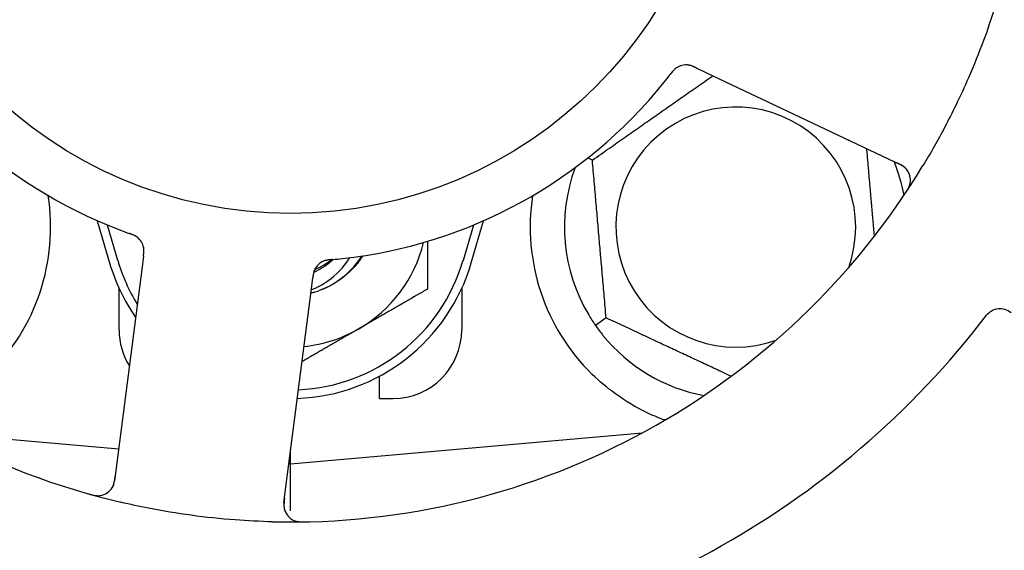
# Model space of a CAD drawing. Header units: inches. Extents: x 24 to 1128, y -69 to 748.
# Tile 13 of 256: x 120.492 to 122.289, y 225.271 to 226.237. Entities that reach past the tile are written whole.
import ezdxf

# ---------------------------------------------------------------- set-up
doc = ezdxf.new("R2010")
doc.units = ezdxf.units.IN
doc.header["$LTSCALE"] = 32
doc.header["$MEASUREMENT"] = 0
doc.layers.add('Dimension (ANSI)', color=7, linetype='Continuous', lineweight=25)
doc.layers.add('Visible (ANSI)', color=7, linetype='Continuous', lineweight=30)
doc.styles.add('Note Text (ANSI)', font='tahoma.ttf')
doc.dimstyles.new('SB Fraction-16 (ANSI)', dxfattribs={"dimscale": 32, "dimtxt": 0.125, "dimasz": 0.098425, "dimexe": 0.125, "dimexo": 0.0625, "dimgap": 0.031496, "dimtad": 0, "dimtih": 1, "dimtoh": 1, "dimdec": 4, "dimrnd": 1e-08, "dimzin": 0, "dimdsep": 46, "dimlunit": 5, "dimtxsty": 'Note Text (ANSI)', "dimcen": 0.09, "dimdle": 0.393701, "dimclrd": 256, "dimclre": 256, "dimclrt": 256, "dimadec": 0, "dimazin": 3, "dimtfac": 0.96, "dimtofl": 0, "dimtmove": 0, "dimatfit": 3, "dimfxl": 1, "dimfrac": 2, "dimtolj": 1, "dimtzin": 12, "dimlwd": -1, "dimlwe": -1, "dimarcsym": 0})

# ---------------------------------------------------------------- blocks, each defined once
blk = doc.blocks.new('*D15')
at = {"layer": 'Defpoints', "color": 0, "transparency": 16777216}
for p in [(159.2904, 460.4837), (67.9568, 170.772), (125.1654, 170.772)]:
    blk.add_point(p, dxfattribs=at)
at = {"layer": 'Dimension (ANSI)', "transparency": 16777216}
for p, q in [((157.2904, 460.4837), (63.9568, 460.4837)), ((67.9568, 457.3341), (67.9568, 323.1609)), ((67.9568, 173.9216), (67.9568, 316.0948)), ((123.1654, 170.772), (63.9568, 170.772))]:
    blk.add_line(p, q, dxfattribs=at)
for points in [[(67.4319, 457.3341), (68.4817, 457.3341), (67.9568, 460.4837)], [(67.4319, 173.9216), (68.4817, 173.9216), (67.9568, 170.772)]]:
    blk.add_solid(points, dxfattribs=at)
at = {"layer": 'Dimension (ANSI)', "transparency": 16777216, "insert": (55.7701, 322.153), "char_height": 4, "attachment_point": 1, "style": 'Note Text (ANSI)'}
blk.add_mtext('\\A1;289 11/16', dxfattribs=at)

msp = doc.modelspace()

# ---------------------------------------------------------------- linework, layer by layer
at = {"layer": 'Visible (ANSI)'}
for p, q in [((121.72633, 226.14962), (121.74429, 226.14112)), ((121.74429, 226.14112), (122.09956, 225.97306)), ((121.53698, 225.98158), (121.52855, 225.98551)), ((120.63378, 225.87115), (120.65611, 225.79458)), ((121.31611, 225.79458), (121.33844, 225.87115)), ((120.67111, 225.79895), (120.65236, 225.86323)), ((121.31986, 225.86323), (121.30111, 225.79895)), ((120.71796, 225.80663), (120.71543, 225.78693)), ((120.71543, 225.78693), (120.66538, 225.39712)), ((121.02439, 225.74726), (121.02693, 225.76699)), ((120.67361, 225.67208), (120.67361, 225.74762)), ((120.97434, 225.35745), (121.02439, 225.74726)), ((121.29861, 225.74762), (121.29861, 225.67208)), ((121.56214, 225.694), (121.54262, 225.68033)), ((121.14861, 225.54708), (121.14861, 225.58791)), ((121.14861, 225.54708), (121.17361, 225.54708)), ((120.34412, 225.48449), (120.6729, 225.45573)), ((120.98611, 225.42833), (121.62809, 225.48449)), ((121.62486, 225.48275), (121.62486, 225.48421)), ((120.98611, 225.42833), (120.98611, 225.44908)), ((120.98347, 225.42856), (120.98611, 225.42833)), ((120.98611, 225.34233), (120.98611, 225.42833))]:
    msp.add_line(p, q, dxfattribs=at)
msp.add_circle((120.98611, 226.67208), 0.7875, dxfattribs=at)
for centre, radius, start, end in [((120.98611, 226.67208), 1.35, 340.62287, 40.74397), ((120.98611, 226.67208), 0.875, 204.19111, 249.17573), ((120.98611, 226.67208), 1.35, 196.62287, 256.74397), ((121.70773, 226.12385), 0.03125, 82.67765, 124.13682), ((120.98611, 226.67208), 0.875, 276.19111, 321.17573), ((121.79861, 225.85958), 0.21875, 340.34111, 289.65889), ((121.79861, 225.85958), 0.3125, 10.71622, 22.42184), ((120.98611, 226.67208), 1.35, 268.62287, 328.74397), ((121.79861, 225.85958), 0.3125, 159.72028, 210.84193), ((122.08619, 225.94481), 0.03125, 326.53135, 64.68342), ((120.17361, 225.85958), 0.375, 314.27762, 8.78707), ((121.79861, 225.85958), 0.375, 171.21293, 225.72238), ((120.6877, 225.81636), 0.03125, 10.67765, 52.13682), ((120.98611, 225.89083), 0.25, 300, 346.26096), ((120.98611, 225.89083), 0.32812, 196.2602, 211.61609), ((120.98611, 225.89083), 0.32812, 272.55546, 343.7398), ((121.05866, 225.76873), 0.03125, 113.46904, 155.46837), ((120.98611, 225.89083), 0.11727, 292.2465, 309.43252), ((120.98611, 225.89083), 0.34375, 196.2602, 214.73634), ((120.98611, 225.89083), 0.34375, 272.10255, 343.7398), ((120.98611, 225.89083), 0.15625, 285.94214, 289.71036), ((122.28048, 225.67931), 0.03125, 49.56477, 142.51231), ((120.98611, 226.67208), 1.6, 274.81714, 322.5497), ((120.79861, 225.67208), 0.125, 180, 211.69426), ((120.98611, 225.89083), 0.25, 275.68783, 300), ((121.17361, 225.67208), 0.125, 270, 0), ((121.79861, 225.85958), 0.3125, 219.15807, 259.28378), ((120.63438, 225.4011), 0.03125, 254.53135, 352.68342), ((121.00534, 225.35347), 0.03125, 172.68342, 270.83549)]:
    msp.add_arc(centre, radius, start, end, dxfattribs=at)
for points, knots in [([(122.25964, 226.22417), (122.25675, 226.21595), (122.25378, 226.20777), (122.24211, 226.17652), (122.23293, 226.15387), (122.2159, 226.1149), (122.20834, 226.09851), (122.19374, 226.06845), (122.1868, 226.05476), (122.16722, 226.01772), (122.1541, 225.99456), (122.14017, 225.97161)], [-0.73117437, -0.73117437, -0.73117437, -0.73117437, -0.66329539, -0.66329539, -0.47009836, -0.47009836, -0.32966499, -0.32966499, -0.20932583, -0.20932583, 0, 0, 0, 0]), ([(121.69082, 226.15013), (121.69063, 226.15), (121.69038, 226.14983), (121.68966, 226.14932), (121.68915, 226.14894), (121.68811, 226.14808), (121.68758, 226.14762), (121.68655, 226.14665), (121.68606, 226.14616), (121.6849, 226.14495), (121.68421, 226.14418), (121.68322, 226.14303), (121.68292, 226.14268), (121.68186, 226.1414), (121.68109, 226.14042), (121.6801, 226.13915), (121.67985, 226.13883), (121.6795, 226.13837), (121.67939, 226.13823), (121.67928, 226.1381)], [0.044252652, 0.044252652, 0.044252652, 0.044252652, 0.050671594, 0.050671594, 0.061250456, 0.061250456, 0.071050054, 0.071050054, 0.078610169, 0.078610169, 0.087196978, 0.087196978, 0.090753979, 0.090753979, 0.100050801, 0.100050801, 0.10314767, 0.10314767, 0.10451733, 0.10451733, 0.10451733, 0.10451733]), ([(121.6905, 226.14993), (121.6905, 226.14993), (121.69048, 226.14991), (121.69037, 226.14983), (121.69025, 226.14975), (121.68988, 226.1495), (121.68959, 226.14928), (121.68861, 226.14854), (121.68788, 226.14794), (121.68642, 226.14658), (121.68568, 226.14584), (121.68403, 226.14403), (121.68308, 226.14292), (121.68131, 226.14073), (121.68046, 226.13963), (121.67952, 226.1384), (121.6794, 226.13825), (121.67928, 226.1381)], [0.030853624, 0.030853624, 0.030853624, 0.030853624, 0.032941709, 0.032941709, 0.03638518, 0.03638518, 0.042347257, 0.042347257, 0.055267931, 0.055267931, 0.065838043, 0.065838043, 0.077516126, 0.077516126, 0.087897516, 0.087897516, 0.089364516, 0.089364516, 0.089364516, 0.089364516]), ([(121.72629, 226.14963), (121.72602, 226.14976), (121.72575, 226.14989), (121.72427, 226.15059), (121.72302, 226.15117), (121.72039, 226.15231), (121.71898, 226.15288), (121.71643, 226.15376), (121.71525, 226.1541), (121.71304, 226.15462), (121.71196, 226.1548), (121.71105, 226.15492), (121.71092, 226.15493), (121.71081, 226.15494)], [0, 0, 0, 0, 0.002309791, 0.002309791, 0.012623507, 0.012623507, 0.024338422, 0.024338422, 0.035397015, 0.035397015, 0.047442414, 0.047442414, 0.049661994, 0.049661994, 0.049661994, 0.049661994]), ([(121.72633, 226.14962), (121.72585, 226.14984), (121.72537, 226.15007), (121.72444, 226.15051), (121.72398, 226.15072), (121.72294, 226.1512), (121.72238, 226.15146), (121.72034, 226.15237), (121.71901, 226.1529), (121.71691, 226.15366), (121.71598, 226.15395), (121.71427, 226.15439), (121.71352, 226.15455), (121.71226, 226.15477), (121.7117, 226.15484), (121.71138, 226.15488), (121.71133, 226.15489), (121.71133, 226.15489), (121.71133, 226.15489), (121.71133, 226.15489)], [0, 0, 0, 0, 0.004355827, 0.004355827, 0.008687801, 0.008687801, 0.014307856, 0.014307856, 0.029588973, 0.029588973, 0.043844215, 0.043844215, 0.054171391, 0.054171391, 0.061954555, 0.061954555, 0.063871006, 0.063871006, 0.063878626, 0.063878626, 0.063878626, 0.063878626]), ([(122.11151, 225.96313), (122.11133, 225.96337), (122.11111, 225.96366), (122.10998, 225.96504), (122.10877, 225.96632), (122.10639, 225.96841), (122.10519, 225.96934), (122.10197, 225.9715), (122.09986, 225.97274), (122.09669, 225.97437), (122.09575, 225.97484), (122.09395, 225.97571), (122.09308, 225.97612), (122.09221, 225.97653)], [0.058736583, 0.058736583, 0.058736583, 0.058736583, 0.064782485, 0.064782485, 0.086145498, 0.086145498, 0.103238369, 0.103238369, 0.1234345, 0.1234345, 0.131598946, 0.131598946, 0.138939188, 0.138939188, 0.138939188, 0.138939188]), ([(122.10835, 225.92169), (122.1087, 225.92221), (122.10904, 225.92273), (122.10996, 225.92413), (122.11055, 225.92504), (122.11159, 225.92674), (122.11206, 225.92753), (122.11322, 225.9296), (122.11389, 225.93091), (122.11497, 225.93322), (122.1154, 225.93427), (122.11606, 225.93608), (122.11631, 225.93687), (122.11676, 225.93847), (122.11693, 225.93925), (122.11709, 225.94013), (122.11712, 225.94032), (122.11714, 225.94048)], [0, 0, 0, 0, 0.005149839, 0.005149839, 0.013554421, 0.013554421, 0.020527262, 0.020527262, 0.031641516, 0.031641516, 0.041623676, 0.041623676, 0.051235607, 0.051235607, 0.06373445, 0.06373445, 0.067355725, 0.067355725, 0.067355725, 0.067355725]), ([(120.70747, 225.84056), (120.70729, 225.84071), (120.70705, 225.84089), (120.70635, 225.84142), (120.70582, 225.84179), (120.70469, 225.84251), (120.70409, 225.84287), (120.70285, 225.84355), (120.70223, 225.84387), (120.70072, 225.8446), (120.69978, 225.84502), (120.69837, 225.8456), (120.69795, 225.84577), (120.6964, 225.84639), (120.69524, 225.84682), (120.69372, 225.84737), (120.69334, 225.84751), (120.6928, 225.8477), (120.69263, 225.84776), (120.69246, 225.84782)], [0.044252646, 0.044252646, 0.044252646, 0.044252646, 0.05067159, 0.05067159, 0.061250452, 0.061250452, 0.07105005, 0.07105005, 0.078610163, 0.078610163, 0.087196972, 0.087196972, 0.090753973, 0.090753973, 0.100050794, 0.100050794, 0.103147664, 0.103147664, 0.104517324, 0.104517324, 0.104517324, 0.104517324]), ([(120.70718, 225.8408), (120.70718, 225.8408), (120.70716, 225.84082), (120.70705, 225.84091), (120.70694, 225.84099), (120.70658, 225.84126), (120.70629, 225.84148), (120.70528, 225.84218), (120.70449, 225.84268), (120.70274, 225.84366), (120.7018, 225.84413), (120.69958, 225.84514), (120.69823, 225.8457), (120.6956, 225.8467), (120.69429, 225.84717), (120.69283, 225.84769), (120.69265, 225.84776), (120.69246, 225.84782)], [0.030853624, 0.030853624, 0.030853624, 0.030853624, 0.032941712, 0.032941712, 0.036385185, 0.036385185, 0.042347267, 0.042347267, 0.055267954, 0.055267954, 0.065838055, 0.065838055, 0.077516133, 0.077516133, 0.087897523, 0.087897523, 0.089364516, 0.089364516, 0.089364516, 0.089364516]), ([(120.71796, 225.80664), (120.71803, 225.80716), (120.7181, 225.80769), (120.71822, 225.80871), (120.71829, 225.80921), (120.71842, 225.81034), (120.71849, 225.81097), (120.71872, 225.81318), (120.71883, 225.81461), (120.7189, 225.81684), (120.71888, 225.81782), (120.71877, 225.81958), (120.71869, 225.82034), (120.71851, 225.8216), (120.71841, 225.82216), (120.71835, 225.82248), (120.71834, 225.82253), (120.71834, 225.82253), (120.71834, 225.82253), (120.71834, 225.82253)], [0, 0, 0, 0, 0.004355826, 0.004355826, 0.008687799, 0.008687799, 0.014307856, 0.014307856, 0.029588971, 0.029588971, 0.043844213, 0.043844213, 0.054171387, 0.054171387, 0.06195455, 0.06195455, 0.063871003, 0.063871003, 0.063878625, 0.063878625, 0.063878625, 0.063878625]), ([(120.71797, 225.80668), (120.718, 225.80697), (120.71804, 225.80727), (120.71825, 225.80889), (120.71841, 225.81026), (120.71869, 225.81312), (120.71879, 225.81464), (120.71884, 225.81734), (120.7188, 225.81856), (120.71862, 225.82082), (120.71845, 225.8219), (120.71828, 225.8228), (120.71825, 225.82293), (120.71823, 225.82304)], [0, 0, 0, 0, 0.002309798, 0.002309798, 0.012623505, 0.012623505, 0.02433842, 0.02433842, 0.035397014, 0.035397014, 0.047442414, 0.047442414, 0.049661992, 0.049661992, 0.049661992, 0.049661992]), ([(121.02411, 225.74509), (121.03485, 225.74934), (121.04508, 225.75483), (121.06979, 225.77218), (121.08281, 225.7857), (121.09328, 225.80217), (121.09378, 225.80298), (121.09427, 225.80379)], [-0.61635944, -0.61635944, -0.61635944, -0.61635944, -0.52774982, -0.52774982, -0.38555901, -0.38555901, -0.37828525, -0.37828525, -0.37828525, -0.37828525]), ([(121.06434, 225.80058), (121.06249, 225.79881), (121.06059, 225.7971), (121.04959, 225.78787), (121.03948, 225.78166), (121.02865, 225.77701)], [-2.04013267, -2.04013267, -2.04013267, -2.04013267, -2.02048123, -2.02048123, -1.92997412, -1.92997412, -1.92997412, -1.92997412]), ([(121.11791, 225.80711), (121.11319, 225.79957), (121.10782, 225.79244), (121.10184, 225.78584), (121.08469, 225.76694), (121.0627, 225.75266), (121.03869, 225.74404)], [9.99046979, 9.99046979, 9.99046979, 9.99046979, 10.16152319, 10.16152319, 10.16152319, 10.65156368, 10.65156368, 10.65156368, 10.65156368]), ([(121.11546, 225.80669), (121.11396, 225.80422), (121.11239, 225.8018), (121.10435, 225.79012), (121.09691, 225.78156), (121.07412, 225.76069), (121.05717, 225.75037), (121.03881, 225.74373)], [-0.25639672, -0.25639672, -0.25639672, -0.25639672, -0.23449039, -0.23449039, -0.1487662, -0.1487662, 0, 0, 0, 0]), ([(121.06202, 225.80038), (121.06172, 225.80035), (121.06142, 225.80032), (121.06062, 225.80025), (121.06011, 225.8002), (121.05853, 225.80005), (121.05744, 225.79994), (121.05518, 225.79965), (121.054, 225.79948), (121.05167, 225.79905), (121.05058, 225.7988), (121.04844, 225.79823), (121.0475, 225.7979), (121.04634, 225.79745), (121.04603, 225.79732), (121.04579, 225.79721)], [0.001596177, 0.001596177, 0.001596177, 0.001596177, 0.00393777, 0.00393777, 0.007842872, 0.007842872, 0.016055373, 0.016055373, 0.025513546, 0.025513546, 0.037191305, 0.037191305, 0.054193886, 0.054193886, 0.06155888, 0.06155888, 0.06155888, 0.06155888]), ([(121.06202, 225.80038), (121.06148, 225.80033), (121.06093, 225.80028), (121.05985, 225.80018), (121.05931, 225.80014), (121.0575, 225.79996), (121.05623, 225.79982), (121.05418, 225.79953), (121.05333, 225.7994), (121.05143, 225.79904), (121.05044, 225.79881), (121.0487, 225.79832), (121.04793, 225.79807), (121.04673, 225.79762), (121.04624, 225.79741), (121.04594, 225.79728), (121.0459, 225.79727), (121.04589, 225.79726), (121.04589, 225.79726), (121.04589, 225.79726)], [0, 0, 0, 0, 0.004180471, 0.004180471, 0.008305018, 0.008305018, 0.018114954, 0.018114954, 0.025612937, 0.025612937, 0.036850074, 0.036850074, 0.047489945, 0.047489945, 0.056089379, 0.056089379, 0.058286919, 0.058286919, 0.058652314, 0.058652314, 0.058652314, 0.058652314]), ([(121.06206, 225.80038), (121.06253, 225.80042), (121.06304, 225.80047), (121.06359, 225.80051), (121.06847, 225.80095), (121.07513, 225.8016), (121.08047, 225.80218)], [0.48080563, 0.48080563, 0.48080563, 0.48080563, 0.5329828, 0.5329828, 0.5329828, 1, 1, 1, 1]), ([(121.03078, 225.78286), (121.03074, 225.78278), (121.0307, 225.78269), (121.03057, 225.78241), (121.03047, 225.78221), (121.03006, 225.78129), (121.02971, 225.78042), (121.02898, 225.77828), (121.0286, 225.7769), (121.02797, 225.77405), (121.02771, 225.77256), (121.02738, 225.7704), (121.02729, 225.76972), (121.02715, 225.76871), (121.0271, 225.76837), (121.02702, 225.76769), (121.02698, 225.76737), (121.02693, 225.76704)], [0.038929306, 0.038929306, 0.038929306, 0.038929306, 0.040726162, 0.040726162, 0.043941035, 0.043941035, 0.054249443, 0.054249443, 0.066768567, 0.066768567, 0.078206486, 0.078206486, 0.083402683, 0.083402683, 0.086046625, 0.086046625, 0.088630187, 0.088630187, 0.088630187, 0.088630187]), ([(121.03042, 225.78213), (121.03042, 225.78213), (121.03042, 225.78213), (121.03039, 225.78207), (121.0303, 225.78186), (121.03002, 225.78123), (121.02981, 225.78073), (121.02937, 225.77959), (121.02915, 225.77896), (121.02891, 225.77814), (121.02884, 225.77793), (121.02842, 225.7764), (121.02803, 225.77462), (121.02756, 225.7717), (121.02744, 225.77084), (121.02725, 225.76947), (121.02719, 225.769), (121.02706, 225.76803), (121.027, 225.76753), (121.02693, 225.76704)], [0.028019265, 0.028019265, 0.028019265, 0.028019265, 0.028672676, 0.028672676, 0.033062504, 0.033062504, 0.040781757, 0.040781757, 0.051074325, 0.051074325, 0.054504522, 0.054504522, 0.075062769, 0.075062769, 0.083066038, 0.083066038, 0.087153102, 0.087153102, 0.091266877, 0.091266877, 0.091266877, 0.091266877]), ([(121.66751, 225.50824), (121.65671, 225.51227), (121.64568, 225.51699), (121.61756, 225.53057), (121.59793, 225.54194), (121.56421, 225.56628), (121.54979, 225.57843), (121.53681, 225.59109)], [1.39731378, 1.39731378, 1.39731378, 1.39731378, 1.49356897, 1.49356897, 1.66386875, 1.66386875, 1.79881771, 1.79881771, 1.79881771, 1.79881771]), ([(120.65963, 225.38268), (120.6598, 225.38292), (120.66, 225.38322), (120.66098, 225.38473), (120.66182, 225.38627), (120.66307, 225.38918), (120.66358, 225.39061), (120.66464, 225.39434), (120.66516, 225.39673), (120.66574, 225.40025), (120.6659, 225.40128), (120.66617, 225.40327), (120.66629, 225.40423), (120.66641, 225.40517)], [0.058736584, 0.058736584, 0.058736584, 0.058736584, 0.064782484, 0.064782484, 0.086145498, 0.086145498, 0.103238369, 0.103238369, 0.123434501, 0.123434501, 0.131598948, 0.131598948, 0.13893919, 0.13893919, 0.13893919, 0.13893919]), ([(120.61924, 225.37288), (120.61985, 225.37271), (120.62044, 225.37254), (120.62206, 225.3721), (120.6231, 225.37182), (120.62504, 225.37136), (120.62594, 225.37116), (120.62827, 225.37069), (120.62972, 225.37046), (120.63225, 225.37015), (120.63338, 225.37006), (120.63531, 225.36999), (120.63614, 225.37), (120.6378, 225.37007), (120.63859, 225.37015), (120.63948, 225.37027), (120.63967, 225.3703), (120.63983, 225.37032)], [0, 0, 0, 0, 0.005149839, 0.005149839, 0.013554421, 0.013554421, 0.020527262, 0.020527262, 0.031641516, 0.031641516, 0.041623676, 0.041623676, 0.051235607, 0.051235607, 0.06373445, 0.06373445, 0.067355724, 0.067355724, 0.067355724, 0.067355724]), ([(120.95366, 225.32247), (120.93074, 225.32302), (120.90798, 225.32415), (120.85864, 225.32784), (120.83177, 225.33065), (120.77882, 225.33782), (120.75304, 225.34209), (120.71045, 225.35041), (120.69349, 225.35406), (120.67655, 225.35805)], [-0.73118965, -0.73118965, -0.73118965, -0.73118965, -0.55244576, -0.55244576, -0.34137939, -0.34137939, -0.13566771, -0.13566771, 0, 0, 0, 0]), ([(120.97538, 225.36549), (120.97526, 225.36455), (120.97513, 225.36361), (120.9747, 225.35995), (120.97446, 225.35724), (120.97435, 225.35268), (120.97443, 225.35074), (120.97478, 225.34756), (120.97505, 225.34614), (120.97561, 225.34394), (120.97587, 225.34312), (120.97617, 225.34227), (120.97623, 225.34209), (120.97629, 225.34193)], [0, 0, 0, 0, 0.007248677, 0.007248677, 0.028564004, 0.028564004, 0.047482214, 0.047482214, 0.065361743, 0.065361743, 0.076705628, 0.076705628, 0.079955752, 0.079955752, 0.079955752, 0.079955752]), ([(120.99216, 225.32513), (120.99242, 225.32501), (120.99275, 225.32487), (120.99387, 225.32443), (120.99475, 225.32412), (120.99677, 225.32355), (120.998, 225.32326), (121.00017, 225.3229), (121.00086, 225.3228), (121.00261, 225.3226), (121.00371, 225.3225), (121.00604, 225.32236), (121.0073, 225.32232), (121.00927, 225.3223), (121.01, 225.3223), (121.01146, 225.32231), (121.01216, 225.32233), (121.01288, 225.32234)], [0.051298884, 0.051298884, 0.051298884, 0.051298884, 0.057269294, 0.057269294, 0.069785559, 0.069785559, 0.08363266, 0.08363266, 0.08945843, 0.08945843, 0.097820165, 0.097820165, 0.107290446, 0.107290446, 0.113094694, 0.113094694, 0.118968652, 0.118968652, 0.118968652, 0.118968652])]:
    msp.add_open_spline(points, degree=3, knots=knots, dxfattribs=at)
for points, weights in [([(121.53698, 225.98158), (121.64865, 226.05977), (121.75655, 226.13532)], [1.04422863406, 1.19550179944, 1.06346205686]), ([(122.03705, 226.00263), (122.04439, 225.91874), (122.05107, 225.8424)], [1.06521891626, 1.14516515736, 1.11819795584]), ([(121.56214, 225.694), (121.54956, 225.83779), (121.53698, 225.98158)], [1.04422863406, 1.20577136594, 1.04422863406]), ([(121.23611, 225.83355), (121.23611, 225.79259), (121.23611, 225.74649)], [1.01840264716, 1.02228011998, 1]), ([(121.23611, 225.74649), (121.16912, 225.70781), (121.11111, 225.67432)], [1, 1.0379548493, 1]), ([(121.79019, 225.58766), (121.67954, 225.63925), (121.56214, 225.694)], [1.07748863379, 1.18694802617, 1.04422863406]), ([(121.11111, 225.67432), (121.0619, 225.64591), (121.00734, 225.61441)], [1, 1.03200893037, 1.01002889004]), ([(121.67064, 225.5085), (121.66907, 225.50837), (121.66751, 225.50824)], [0.999914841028, 0.999914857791, 0.999914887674])]:
    msp.add_rational_spline(points, weights, degree=2, dxfattribs=at)
for points in [[(121.6678, 226.12351), (121.67155, 226.12817), (121.67627, 226.13419), (121.67928, 226.1381)], [(120.67504, 225.85424), (120.68063, 225.85211), (120.68782, 225.84948), (120.69247, 225.84782)], [(121.02903, 225.74059), (121.02714, 225.74005), (121.02525, 225.73955), (121.02334, 225.73909)], [(121.02903, 225.74059), (121.02707, 225.74003), (121.02518, 225.73954), (121.02335, 225.73911)], [(121.5303, 225.69937), (121.53401, 225.69316), (121.53826, 225.68658), (121.54262, 225.68033)], [(121.54262, 225.68033), (121.547, 225.67409), (121.55173, 225.66785), (121.55629, 225.66224)]]:
    msp.add_open_spline(points, degree=3, dxfattribs=at)

# ---------------------------------------------------------------- dimensions: what is measured, and where the dimension line sits
at = {"layer": 'Dimension (ANSI)'}
dim = msp.add_linear_dim(base=(67.95681, 170.77197), p1=(159.29037, 460.48367), p2=(125.16537, 170.77197), angle=270, dimstyle='SB Fraction-16 (ANSI)', override={"dimgap": 0.031496, "dimdec": 4, "dimtol": 0, "dimlim": 0, "dimtp": 0, "dimtm": 0, "dimtdec": 2, "dimatfit": 1}, dxfattribs=at)
dim.commit()
dim.dimension.update_dxf_attribs({"geometry": '*D15', "text_midpoint": (67.95681, 319.62782), "dimtype": 160})

doc.saveas('drawing.dxf')
